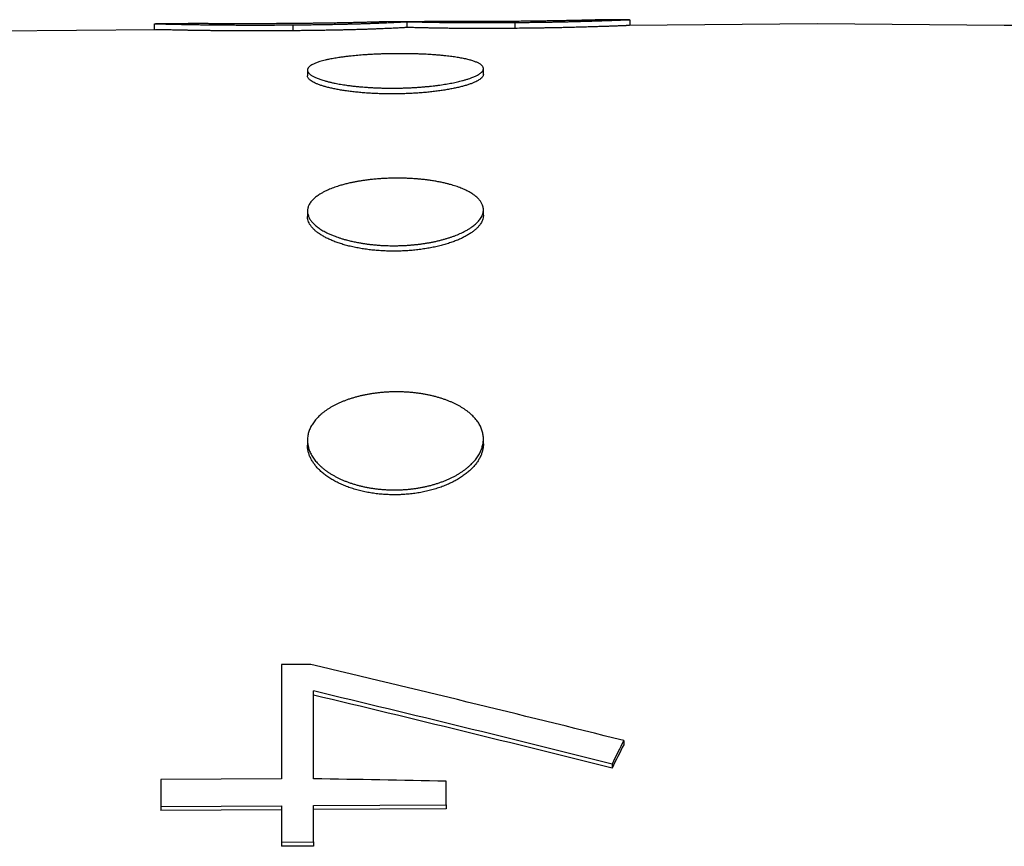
# Model space of a CAD drawing. Header units: millimetres. Extents: x 8 to 399, y 12 to 198.
# Tile 9 of 53: x 71.15 to 79.54, y 188.07 to 195.12. Entities that reach past the tile are written whole.
import ezdxf

# ---------------------------------------------------------------- set-up
doc = ezdxf.new("R2010")
doc.units = ezdxf.units.MM

msp = doc.modelspace()

# ---------------------------------------------------------------- linework, layer by layer
at = {"color": 7, "linetype": 'Continuous', "lineweight": 30}
for p, q in [((72.2953, 195.0332), (72.2953, 195.0828)), ((72.5823, 195.0857), (72.3023, 195.0832)), ((73.4744, 195.0742), (73.4744, 195.0241)), ((74.596, 195.1033), (74.2746, 195.1005)), ((74.4465, 195.1017), (74.4465, 195.0517)), ((75.3688, 195.0946), (75.3688, 195.0445)), ((76.3453, 195.1185), (76.0645, 195.1161)), ((77.9494, 195.0825), (76.3453, 195.0685)), ((76.3494, 195.1183), (76.3494, 195.0686)), ((79.5412, 195.0686), (77.9494, 195.0825)), ((72.3023, 195.0332), (70.7616, 195.0198)), ((73.5994, 194.6882), (73.5994, 194.6392)), ((75.0994, 194.652), (75.0994, 194.701)), ((73.5994, 193.4849), (73.5994, 193.4387)), ((75.0994, 193.4508), (75.0994, 193.497)), ((73.5994, 191.5313), (73.5994, 191.4898)), ((75.0994, 191.5006), (75.0994, 191.5421)), ((73.6289, 189.6183), (73.3764, 189.6167)), ((73.3764, 189.6167), (73.3764, 188.6424)), ((73.6517, 188.6441), (73.6517, 189.392)), ((76.2962, 188.9693), (76.2962, 188.9341)), ((76.1965, 188.7691), (76.1965, 188.7339)), ((73.3764, 188.6424), (72.3494, 188.6361)), ((72.3494, 188.6361), (72.3494, 188.407)), ((74.7818, 188.422), (74.7818, 188.6218)), ((72.3494, 188.407), (73.3764, 188.4134)), ((72.3494, 188.407), (72.3494, 188.3718)), ((73.3764, 188.4134), (73.3764, 188.1024)), ((73.6517, 188.4151), (74.7818, 188.422)), ((73.6517, 188.104), (73.6517, 188.4151)), ((74.7818, 188.422), (74.7818, 188.3868)), ((73.3764, 188.3781), (72.3494, 188.3718)), ((74.7818, 188.3868), (73.6517, 188.3798)), ((73.3764, 188.1024), (73.6517, 188.104)), ((73.3764, 188.1024), (73.3764, 188.0671)), ((73.6517, 188.0688), (73.3764, 188.0671)), ((73.6517, 188.104), (73.6517, 188.0688))]:
    msp.add_line(p, q, dxfattribs=at)
msp.add_arc((79.4539, 185.069), 10, 82, 89.5, dxfattribs=at)
for centre, major_axis, ratio, start_param, end_param in [((77.8967, 173.7723), (58.0507, -15.826), 0.237692, 1.663023, 1.708936), ((77.0398, 173.7692), (58.5541, -15.8048), 0.235868, 1.648749, 1.692153), ((77.0364, 173.7701), (58.4145, -15.7671), 0.235868, 1.648725, 1.692233), ((76.2944, 174.1787), (5.6118, 20.9442), 0.23459, 0.851426, 0.864788), ((76.2943, 174.1786), (5.5984, 20.8943), 0.23459, 0.851418, 0.864812), ((214.002, 170.3027), (618.4713, -15.7529), 0.024503, 1.79847, 1.800346)]:
    msp.add_ellipse(centre, major_axis=major_axis, ratio=ratio, start_param=start_param, end_param=end_param, dxfattribs=at)
for points, knots in [([(72.2953, 195.0828), (72.296, 195.0829), (72.2971, 195.0831), (72.2995, 195.0832), (72.3021, 195.0832), (72.3057, 195.0833), (72.3102, 195.0832), (72.3159, 195.0832), (72.3239, 195.083), (72.3352, 195.0828), (72.3506, 195.0825), (72.3688, 195.0821), (72.39, 195.0817), (72.4142, 195.0811), (72.4408, 195.0806), (72.4694, 195.0799), (72.5, 195.0793), (72.5329, 195.0787), (72.5679, 195.078), (72.6053, 195.0773), (72.6449, 195.0767), (72.6866, 195.076), (72.7301, 195.0755), (72.7752, 195.0749), (72.8218, 195.0744), (72.8698, 195.0739), (72.9215, 195.0735), (72.9768, 195.0732), (73.0357, 195.0729), (73.0958, 195.0728), (73.1571, 195.0727), (73.2194, 195.0728), (73.2771, 195.073), (73.3301, 195.0732), (73.3781, 195.0735), (73.4262, 195.0738), (73.4583, 195.0741), (73.4744, 195.0742)], [0, 0, 0, 0, 0.036836, 0.055269, 0.073701, 0.09137, 0.109039, 0.126791, 0.144543, 0.173305, 0.202087, 0.230845, 0.260442, 0.290066, 0.319666, 0.34841, 0.377174, 0.405921, 0.435407, 0.464914, 0.494396, 0.524395, 0.554416, 0.584424, 0.615038, 0.645669, 0.676282, 0.711594, 0.746927, 0.782243, 0.818282, 0.854342, 0.890382, 0.917758, 0.945137, 0.972568, 1, 1, 1, 1]), ([(73.4685, 195.0856), (73.4506, 195.0855), (73.415, 195.0852), (73.3627, 195.0848), (73.3114, 195.0844), (73.2614, 195.0842), (73.2115, 195.0839), (73.1614, 195.0838), (73.1115, 195.0836), (73.0617, 195.0836), (73.0125, 195.0836), (72.9715, 195.0836), (72.9387, 195.0837), (72.9136, 195.0838), (72.889, 195.0839), (72.8647, 195.084), (72.8408, 195.0841), (72.8174, 195.0842), (72.7945, 195.0843), (72.7726, 195.0845), (72.7518, 195.0846), (72.7322, 195.0848), (72.7134, 195.0849), (72.6953, 195.085), (72.6779, 195.0852), (72.6616, 195.0853), (72.6468, 195.0854), (72.6315, 195.0855), (72.6162, 195.0856), (72.602, 195.0857), (72.5908, 195.0857), (72.5851, 195.0857), (72.5823, 195.0857)], [0, 0, 0, 0, 0.046434, 0.092878, 0.136513, 0.180211, 0.224135, 0.268144, 0.313154, 0.358274, 0.403757, 0.449377, 0.474158, 0.498939, 0.52387, 0.548802, 0.574147, 0.599491, 0.624975, 0.650456, 0.675248, 0.700041, 0.725033, 0.750027, 0.775674, 0.801317, 0.827257, 0.853201, 0.889467, 0.925911, 0.96289, 1, 1, 1, 1]), ([(74.2746, 195.1005), (74.2726, 195.1004), (74.2687, 195.1004), (74.2612, 195.1002), (74.2524, 195.1), (74.2428, 195.0998), (74.2327, 195.0995), (74.2224, 195.0992), (74.211, 195.0989), (74.1983, 195.0985), (74.1843, 195.0981), (74.1691, 195.0977), (74.1528, 195.0972), (74.1357, 195.0967), (74.118, 195.0962), (74.0995, 195.0957), (74.08, 195.0952), (74.0592, 195.0947), (74.0373, 195.0942), (74.0147, 195.0937), (73.9913, 195.0931), (73.9664, 195.0926), (73.9396, 195.092), (73.9112, 195.0915), (73.8823, 195.091), (73.8526, 195.0904), (73.8223, 195.0899), (73.7914, 195.0894), (73.7602, 195.0889), (73.7286, 195.0885), (73.6967, 195.0881), (73.6645, 195.0877), (73.6322, 195.0873), (73.5888, 195.0868), (73.5342, 195.0862), (73.4904, 195.0858), (73.4685, 195.0856)], [0, 0, 0, 0, 0.030205, 0.060456, 0.090858, 0.121313, 0.1466, 0.171885, 0.197334, 0.222782, 0.248815, 0.274848, 0.301097, 0.327345, 0.351886, 0.376425, 0.401239, 0.426055, 0.451562, 0.47707, 0.50275, 0.528427, 0.556957, 0.585492, 0.614252, 0.643013, 0.672357, 0.701702, 0.731199, 0.760696, 0.790411, 0.820125, 0.849948, 0.879772, 0.939856, 1, 1, 1, 1]), ([(73.4744, 195.0742), (73.4918, 195.0744), (73.5267, 195.0747), (73.579, 195.0752), (73.6314, 195.0759), (73.6838, 195.0766), (73.7362, 195.0774), (73.7881, 195.0783), (73.8396, 195.0792), (73.8902, 195.0803), (73.9373, 195.0814), (73.9808, 195.0825), (74.0209, 195.0836), (74.0599, 195.0848), (74.0975, 195.0859), (74.1336, 195.0872), (74.1678, 195.0884), (74.2003, 195.0897), (74.2312, 195.0909), (74.2604, 195.0922), (74.2876, 195.0934), (74.3128, 195.0945), (74.3373, 195.0957), (74.3605, 195.0969), (74.3822, 195.098), (74.401, 195.099), (74.4167, 195.0999), (74.4283, 195.1006), (74.4363, 195.1011), (74.4418, 195.1014), (74.4449, 195.1016), (74.4465, 195.1017)], [0, 0, 0, 0, 0.037403, 0.074807, 0.112193, 0.149955, 0.187814, 0.225697, 0.26355, 0.301339, 0.339056, 0.3709, 0.402858, 0.434859, 0.466841, 0.498756, 0.530572, 0.562382, 0.594296, 0.626252, 0.658195, 0.690079, 0.72187, 0.76026, 0.798755, 0.83729, 0.875794, 0.914193, 0.942784, 0.971392, 1, 1, 1, 1]), ([(74.4465, 195.0517), (74.4449, 195.0516), (74.4418, 195.0514), (74.4362, 195.0511), (74.4293, 195.0506), (74.42, 195.0501), (74.4076, 195.0494), (74.3919, 195.0485), (74.3735, 195.0475), (74.3527, 195.0464), (74.3292, 195.0453), (74.3033, 195.0441), (74.2752, 195.0428), (74.2452, 195.0415), (74.213, 195.0401), (74.1787, 195.0388), (74.1426, 195.0375), (74.1054, 195.0362), (74.0675, 195.035), (74.0291, 195.0338), (73.9895, 195.0327), (73.9488, 195.0316), (73.9074, 195.0307), (73.8639, 195.0297), (73.8183, 195.0288), (73.7706, 195.0279), (73.7225, 195.0271), (73.6738, 195.0264), (73.6244, 195.0257), (73.5744, 195.0252), (73.5244, 195.0246), (73.4911, 195.0243), (73.4744, 195.0241)], [0, 0, 0, 0, 0.028089, 0.056191, 0.084276, 0.112339, 0.147314, 0.182415, 0.217562, 0.252689, 0.287741, 0.322684, 0.356676, 0.390797, 0.424973, 0.459134, 0.493221, 0.52719, 0.558786, 0.590462, 0.622197, 0.65395, 0.685671, 0.717296, 0.752195, 0.787126, 0.822068, 0.85698, 0.892716, 0.92847, 0.964241, 1, 1, 1, 1]), ([(74.4465, 195.1017), (74.4498, 195.1016), (74.4564, 195.1016), (74.467, 195.1014), (74.4801, 195.1011), (74.4964, 195.1007), (74.5165, 195.1002), (74.5392, 195.0997), (74.5643, 195.0991), (74.592, 195.0984), (74.6221, 195.0978), (74.6546, 195.0971), (74.6891, 195.0965), (74.7232, 195.0959), (74.7561, 195.0954), (74.7874, 195.0949), (74.82, 195.0945), (74.8574, 195.0942), (74.8999, 195.0938), (74.9475, 195.0935), (74.9965, 195.0933), (75.0463, 195.0932), (75.0978, 195.0932), (75.1507, 195.0933), (75.2049, 195.0935), (75.2594, 195.0938), (75.3141, 195.0941), (75.3506, 195.0944), (75.3688, 195.0946)], [0, 0, 0, 0, 0.031392, 0.062784, 0.094163, 0.134461, 0.174898, 0.215384, 0.255846, 0.296225, 0.336485, 0.376103, 0.415758, 0.455376, 0.486255, 0.517177, 0.548096, 0.578969, 0.619904, 0.66095, 0.702045, 0.743113, 0.784066, 0.827208, 0.870397, 0.913617, 0.956834, 1, 1, 1, 1]), ([(75.3688, 195.0445), (75.3555, 195.0444), (75.329, 195.0442), (75.2893, 195.0439), (75.242, 195.0436), (75.1874, 195.0434), (75.1256, 195.0432), (75.0689, 195.0431), (75.0175, 195.0432), (74.9715, 195.0433), (74.9265, 195.0436), (74.8838, 195.0439), (74.8437, 195.0443), (74.8062, 195.0447), (74.7701, 195.0452), (74.7355, 195.0457), (74.7026, 195.0462), (74.6694, 195.0468), (74.6363, 195.0475), (74.6039, 195.0482), (74.5742, 195.0488), (74.5473, 195.0495), (74.524, 195.05), (74.5042, 195.0505), (74.4872, 195.0509), (74.4721, 195.0513), (74.4586, 195.0515), (74.4505, 195.0516), (74.4465, 195.0517)], [0, 0, 0, 0, 0.031393, 0.062786, 0.094164, 0.143527, 0.192918, 0.242275, 0.280538, 0.318864, 0.357199, 0.395472, 0.430186, 0.465012, 0.499907, 0.534813, 0.569668, 0.604402, 0.645929, 0.68758, 0.729279, 0.770944, 0.812484, 0.849934, 0.887425, 0.924958, 0.962503, 1, 1, 1, 1]), ([(75.3578, 195.104), (75.3402, 195.1039), (75.305, 195.1036), (75.257, 195.1032), (75.2138, 195.103), (75.1754, 195.1027), (75.1372, 195.1026), (75.0988, 195.1024), (75.0606, 195.1023), (75.0225, 195.1022), (74.9849, 195.1022), (74.9522, 195.1022), (74.924, 195.1022), (74.9001, 195.1023), (74.8768, 195.1023), (74.8538, 195.1024), (74.8314, 195.1025), (74.8096, 195.1026), (74.7886, 195.1027), (74.7686, 195.1028), (74.7498, 195.1029), (74.7318, 195.103), (74.7147, 195.1031), (74.6981, 195.1031), (74.6823, 195.1032), (74.6672, 195.1033), (74.6531, 195.1033), (74.6396, 195.1033), (74.6271, 195.1034), (74.6155, 195.1034), (74.605, 195.1033), (74.599, 195.1033), (74.596, 195.1033)], [0, 0, 0, 0, 0.053781, 0.107589, 0.146916, 0.186295, 0.225847, 0.265464, 0.305957, 0.346553, 0.387522, 0.428626, 0.456249, 0.48387, 0.511662, 0.539453, 0.567879, 0.596305, 0.624983, 0.653663, 0.68129, 0.708917, 0.736702, 0.764487, 0.792757, 0.821026, 0.849474, 0.877921, 0.908287, 0.938717, 0.96933, 1, 1, 1, 1]), ([(76.0645, 195.1161), (76.0626, 195.1161), (76.0589, 195.116), (76.0517, 195.1159), (76.0425, 195.1157), (76.0295, 195.1154), (76.0157, 195.1151), (76.0013, 195.1147), (75.9894, 195.1144), (75.9765, 195.1141), (75.9624, 195.1137), (75.9474, 195.1134), (75.9318, 195.113), (75.9158, 195.1126), (75.8995, 195.1122), (75.8824, 195.1118), (75.8586, 195.1113), (75.8335, 195.1108), (75.8073, 195.1102), (75.787, 195.1098), (75.7662, 195.1094), (75.7378, 195.1089), (75.7086, 195.1084), (75.6786, 195.1079), (75.6557, 195.1075), (75.6323, 195.1072), (75.5964, 195.1067), (75.5577, 195.1062), (75.5164, 195.1057), (75.485, 195.1053), (75.4534, 195.105), (75.411, 195.1045), (75.3791, 195.1042), (75.3578, 195.104)], [0, 0, 0, 0, 0.033208, 0.066472, 0.100022, 0.13371, 0.183486, 0.208529, 0.23357, 0.259197, 0.284825, 0.310692, 0.336559, 0.36049, 0.384422, 0.40853, 0.432639, 0.481822, 0.506561, 0.531299, 0.556221, 0.581145, 0.631237, 0.656677, 0.682115, 0.707696, 0.73328, 0.799334, 0.832493, 0.865652, 0.899199, 0.932747, 1, 1, 1, 1]), ([(75.3688, 195.0946), (75.3938, 195.0948), (75.4313, 195.0952), (75.4812, 195.0957), (75.5186, 195.0962), (75.5558, 195.0967), (75.5929, 195.0972), (75.6299, 195.0978), (75.6668, 195.0984), (75.7035, 195.0991), (75.7401, 195.0999), (75.7764, 195.1006), (75.8119, 195.1014), (75.8464, 195.1022), (75.8799, 195.1031), (75.9127, 195.1039), (75.945, 195.1048), (75.9768, 195.1057), (76.008, 195.1067), (76.0384, 195.1076), (76.0676, 195.1085), (76.0953, 195.1094), (76.1216, 195.1103), (76.1469, 195.1112), (76.1712, 195.1121), (76.1943, 195.1129), (76.2159, 195.1137), (76.236, 195.1145), (76.254, 195.1152), (76.27, 195.1158), (76.2839, 195.1163), (76.2963, 195.1168), (76.3073, 195.1173), (76.3168, 195.1176), (76.3249, 195.1179), (76.332, 195.1182), (76.3377, 195.1184), (76.3423, 195.1185), (76.3462, 195.1185), (76.3484, 195.1185), (76.3491, 195.1184), (76.3494, 195.1183)], [0, 0, 0, 0, 0.0499575, 0.0749572, 0.0999765, 0.1249735, 0.1499698, 0.1750967, 0.2002235, 0.2257368, 0.2512514, 0.2768766, 0.3024998, 0.3272434, 0.3519864, 0.376923, 0.4018604, 0.427326, 0.4527919, 0.4784187, 0.5040444, 0.5287855, 0.5535269, 0.5784526, 0.6033768, 0.6289772, 0.6545781, 0.6804306, 0.7062841, 0.7290815, 0.7518771, 0.7748728, 0.7978694, 0.8214063, 0.8449454, 0.868609, 0.8922726, 0.9128864, 0.9335249, 0.9667392, 1, 1, 1, 1]), ([(76.3453, 195.0685), (76.3441, 195.0685), (76.3416, 195.0685), (76.3359, 195.0683), (76.329, 195.0681), (76.3215, 195.0678), (76.3132, 195.0675), (76.3043, 195.0671), (76.294, 195.0667), (76.2824, 195.0663), (76.2694, 195.0658), (76.255, 195.0652), (76.2395, 195.0646), (76.2229, 195.064), (76.2051, 195.0633), (76.186, 195.0626), (76.1656, 195.0618), (76.1438, 195.0611), (76.121, 195.0603), (76.097, 195.0595), (76.072, 195.0587), (76.0462, 195.0578), (76.0197, 195.057), (75.9926, 195.0562), (75.9647, 195.0554), (75.936, 195.0545), (75.9066, 195.0537), (75.8762, 195.0529), (75.8451, 195.0522), (75.8124, 195.0514), (75.7783, 195.0506), (75.7427, 195.0499), (75.7068, 195.0492), (75.6703, 195.0485), (75.6332, 195.0478), (75.5956, 195.0472), (75.5576, 195.0467), (75.5197, 195.0461), (75.4819, 195.0457), (75.4317, 195.0451), (75.394, 195.0448), (75.3688, 195.0445)], [0, 0, 0, 0, 0.026764, 0.053577, 0.080502, 0.107454, 0.129776, 0.152096, 0.174565, 0.197033, 0.219978, 0.242924, 0.266013, 0.289101, 0.312594, 0.336085, 0.359763, 0.383443, 0.407619, 0.431796, 0.456119, 0.480443, 0.504458, 0.528474, 0.552605, 0.576736, 0.601263, 0.625788, 0.650475, 0.675162, 0.70198, 0.7288, 0.755732, 0.782662, 0.809998, 0.837335, 0.864825, 0.892316, 0.919198, 0.946104, 1, 1, 1, 1]), ([(73.4744, 195.0241), (73.4537, 195.024), (73.4124, 195.0237), (73.3523, 195.0233), (73.294, 195.023), (73.2378, 195.0228), (73.1817, 195.0227), (73.1255, 195.0227), (73.0695, 195.0228), (73.0137, 195.023), (72.9584, 195.0232), (72.9086, 195.0236), (72.8644, 195.0239), (72.8255, 195.0243), (72.7873, 195.0247), (72.7496, 195.0252), (72.7125, 195.0257), (72.676, 195.0262), (72.6407, 195.0267), (72.607, 195.0273), (72.5751, 195.0278), (72.5448, 195.0284), (72.5159, 195.029), (72.4881, 195.0295), (72.4617, 195.0301), (72.4368, 195.0306), (72.4136, 195.0311), (72.3931, 195.0316), (72.3752, 195.032), (72.3597, 195.0323), (72.3459, 195.0326), (72.3337, 195.0329), (72.3231, 195.0331), (72.3141, 195.0332), (72.307, 195.0333), (72.3039, 195.0332), (72.3023, 195.0332)], [0, 0, 0, 0, 0.038122, 0.076251, 0.110998, 0.145796, 0.180772, 0.215813, 0.251568, 0.287392, 0.323419, 0.359521, 0.386246, 0.412971, 0.439856, 0.466741, 0.494123, 0.521503, 0.549083, 0.576662, 0.60337, 0.630135, 0.657064, 0.684044, 0.711676, 0.73937, 0.767262, 0.795226, 0.820296, 0.845367, 0.870648, 0.895931, 0.921841, 0.947751, 0.973875, 1, 1, 1, 1]), ([(74.3494, 194.5345), (74.339, 194.5344), (74.3183, 194.5343), (74.2873, 194.5345), (74.2562, 194.535), (74.225, 194.5358), (74.1939, 194.5369), (74.1627, 194.5383), (74.1318, 194.54), (74.1015, 194.542), (74.0721, 194.5443), (74.0401, 194.5471), (74.0054, 194.5506), (73.9685, 194.5549), (73.9356, 194.5593), (73.9065, 194.5636), (73.8812, 194.5677), (73.8571, 194.572), (73.8313, 194.577), (73.8041, 194.5827), (73.776, 194.5894), (73.7518, 194.5958), (73.7311, 194.6019), (73.7136, 194.6074), (73.6975, 194.6131), (73.6826, 194.6188), (73.6689, 194.6246), (73.6562, 194.6305), (73.6447, 194.6366), (73.6343, 194.6428), (73.6253, 194.6491), (73.6176, 194.6553), (73.6113, 194.6615), (73.6058, 194.6684), (73.6015, 194.676), (73.5992, 194.6843), (73.5993, 194.6919), (73.6011, 194.6988), (73.6041, 194.705), (73.6084, 194.711), (73.6145, 194.7175), (73.6232, 194.7246), (73.6349, 194.7323), (73.6479, 194.7391), (73.6613, 194.7452), (73.6746, 194.7506), (73.6889, 194.7557), (73.7061, 194.7613), (73.7266, 194.7672), (73.7511, 194.7735), (73.7754, 194.779), (73.799, 194.7837), (73.8211, 194.7879), (73.8439, 194.7917), (73.8701, 194.7958), (73.9003, 194.8001), (73.9348, 194.8045), (73.9678, 194.8082), (73.9988, 194.8113), (74.0273, 194.8139), (74.056, 194.8163), (74.0882, 194.8186), (74.1246, 194.821), (74.1652, 194.8232), (74.2031, 194.8249), (74.2381, 194.8262), (74.2726, 194.8272), (74.3097, 194.828), (74.3465, 194.8284), (74.3804, 194.8286), (74.4151, 194.8286), (74.4534, 194.8282), (74.495, 194.8274), (74.5329, 194.8264), (74.5671, 194.8251), (74.5973, 194.8238), (74.6267, 194.8222), (74.6588, 194.8203), (74.6934, 194.8178), (74.7304, 194.8148), (74.7633, 194.8116), (74.7924, 194.8085), (74.8176, 194.8055), (74.8418, 194.8023), (74.8648, 194.7989), (74.8871, 194.7953), (74.9086, 194.7916), (74.9292, 194.7876), (74.9491, 194.7833), (74.9678, 194.7789), (74.9853, 194.7744), (75.0014, 194.7697), (75.0162, 194.7649), (75.03, 194.76), (75.0426, 194.7548), (75.0541, 194.7495), (75.0645, 194.744), (75.0736, 194.7383), (75.0812, 194.7326), (75.0875, 194.7268), (75.093, 194.7203), (75.0972, 194.713), (75.0995, 194.7049), (75.0994, 194.6973), (75.0976, 194.6902), (75.0946, 194.6839), (75.0903, 194.6776), (75.0842, 194.6707), (75.0755, 194.6629), (75.0638, 194.6545), (75.0509, 194.6468), (75.0374, 194.6398), (75.0241, 194.6336), (75.0098, 194.6276), (74.9927, 194.621), (74.9721, 194.6138), (74.9476, 194.6062), (74.9233, 194.5994), (74.8998, 194.5934), (74.8777, 194.5881), (74.8549, 194.5831), (74.8314, 194.5784), (74.8071, 194.5738), (74.7817, 194.5694), (74.7554, 194.5652), (74.7281, 194.5612), (74.7, 194.5574), (74.6716, 194.5539), (74.6429, 194.5507), (74.614, 194.5478), (74.5845, 194.5452), (74.5544, 194.5428), (74.5236, 194.5407), (74.4923, 194.5388), (74.4606, 194.5373), (74.4262, 194.536), (74.3891, 194.535), (74.3626, 194.5347), (74.3494, 194.5345)], [0, 0, 0, 0, 0.006589, 0.013178, 0.019813, 0.026447, 0.033226, 0.040006, 0.046835, 0.053664, 0.060253, 0.066842, 0.075781, 0.084728, 0.093667, 0.100496, 0.107325, 0.113916, 0.120507, 0.129449, 0.138398, 0.14734, 0.15417, 0.161001, 0.167594, 0.174187, 0.180826, 0.187465, 0.194248, 0.201031, 0.207864, 0.214698, 0.221289, 0.227881, 0.236825, 0.245775, 0.254719, 0.261551, 0.268383, 0.274973, 0.281563, 0.290504, 0.299452, 0.308393, 0.315223, 0.322053, 0.328644, 0.335235, 0.344177, 0.353127, 0.362069, 0.3689, 0.375731, 0.382324, 0.388917, 0.397862, 0.406814, 0.415759, 0.422592, 0.429425, 0.436017, 0.442609, 0.451553, 0.460503, 0.469447, 0.476279, 0.483111, 0.491538, 0.499965, 0.506557, 0.513148, 0.522092, 0.531042, 0.539985, 0.546817, 0.553649, 0.56024, 0.566832, 0.575775, 0.584725, 0.593668, 0.600499, 0.60733, 0.613925, 0.62052, 0.62716, 0.633801, 0.640586, 0.647371, 0.654206, 0.661041, 0.667636, 0.674231, 0.680872, 0.687513, 0.694299, 0.701085, 0.707921, 0.714757, 0.721347, 0.727937, 0.736879, 0.745828, 0.754769, 0.7616, 0.768431, 0.775017, 0.781603, 0.790538, 0.799481, 0.808417, 0.815243, 0.822069, 0.828657, 0.835245, 0.844184, 0.85313, 0.862068, 0.868896, 0.875724, 0.882318, 0.888913, 0.895552, 0.902192, 0.908976, 0.915761, 0.922595, 0.929429, 0.936024, 0.94262, 0.949262, 0.955903, 0.962689, 0.969475, 0.976311, 0.983147, 0.991574, 1, 1, 1, 1]), ([(75.099, 194.652), (75.0989, 194.6496), (75.0989, 194.6439), (75.0948, 194.6348), (75.0874, 194.6247), (75.0764, 194.6145), (75.0622, 194.6044), (75.0448, 194.5944), (75.0243, 194.5845), (75.0006, 194.5748), (74.9739, 194.5653), (74.9444, 194.5562), (74.9123, 194.5474), (74.8776, 194.539), (74.8405, 194.531), (74.8011, 194.5236), (74.7596, 194.5167), (74.7163, 194.5104), (74.6714, 194.5047), (74.625, 194.4997), (74.5772, 194.4954), (74.5284, 194.4919), (74.4788, 194.489), (74.4323, 194.4871), (74.3891, 194.4859), (74.3458, 194.4853), (74.2989, 194.4853), (74.2485, 194.486), (74.1985, 194.4876), (74.1493, 194.4899), (74.101, 194.4929), (74.0539, 194.4967), (74.0081, 194.5012), (73.9638, 194.5064), (73.9212, 194.5122), (73.8807, 194.5186), (73.8423, 194.5257), (73.8062, 194.5332), (73.7725, 194.5412), (73.7414, 194.5496), (73.7131, 194.5584), (73.6878, 194.5676), (73.6654, 194.577), (73.6461, 194.5866), (73.63, 194.5964), (73.6172, 194.6064), (73.6077, 194.6163), (73.6019, 194.6263), (73.5992, 194.634), (73.5997, 194.6382), (73.5998, 194.6392)], [0, 0, 0, 0, 0.015477, 0.036898, 0.058304, 0.079784, 0.101288, 0.122767, 0.144174, 0.165587, 0.187074, 0.208585, 0.230072, 0.251486, 0.272918, 0.294424, 0.315954, 0.33746, 0.358892, 0.38033, 0.401841, 0.423378, 0.444889, 0.466327, 0.483182, 0.500037, 0.521453, 0.542942, 0.564456, 0.585945, 0.607361, 0.628777, 0.650266, 0.67178, 0.693268, 0.714684, 0.736106, 0.757601, 0.77912, 0.800615, 0.822037, 0.843466, 0.864968, 0.886496, 0.907998, 0.929427, 0.950853, 0.972351, 0.993875, 1, 1, 1, 1]), ([(74.3494, 193.1903), (74.339, 193.1903), (74.3183, 193.1902), (74.2873, 193.1908), (74.2562, 193.1919), (74.225, 193.1936), (74.1939, 193.1958), (74.1627, 193.1986), (74.1318, 193.2019), (74.1015, 193.2058), (74.0721, 193.2101), (74.0401, 193.2155), (74.0054, 193.2221), (73.9685, 193.2302), (73.9356, 193.2384), (73.9065, 193.2466), (73.8812, 193.2543), (73.8571, 193.2624), (73.8313, 193.2717), (73.8041, 193.2826), (73.776, 193.2951), (73.7518, 193.3072), (73.7311, 193.3187), (73.7136, 193.3293), (73.6975, 193.34), (73.6826, 193.3508), (73.6689, 193.3619), (73.6562, 193.3732), (73.6447, 193.3849), (73.6343, 193.3968), (73.6253, 193.4088), (73.6176, 193.4209), (73.6113, 193.4329), (73.6058, 193.4462), (73.6015, 193.461), (73.5992, 193.4773), (73.5993, 193.4922), (73.6011, 193.5058), (73.6041, 193.5179), (73.6084, 193.5297), (73.6145, 193.5427), (73.6232, 193.5569), (73.6349, 193.5722), (73.6479, 193.586), (73.6613, 193.5983), (73.6746, 193.6091), (73.6889, 193.6196), (73.7061, 193.6309), (73.7266, 193.643), (73.7511, 193.6557), (73.7754, 193.6669), (73.799, 193.6767), (73.8211, 193.6852), (73.8439, 193.6931), (73.8701, 193.7016), (73.9003, 193.7104), (73.9348, 193.7193), (73.9678, 193.7269), (73.9988, 193.7333), (74.0273, 193.7386), (74.056, 193.7434), (74.0882, 193.7482), (74.1246, 193.753), (74.1652, 193.7573), (74.2031, 193.7606), (74.2381, 193.763), (74.2726, 193.7649), (74.3097, 193.7662), (74.3465, 193.7668), (74.3804, 193.7669), (74.4151, 193.7664), (74.4534, 193.7652), (74.495, 193.7631), (74.5329, 193.7603), (74.5671, 193.7572), (74.5973, 193.754), (74.6267, 193.7503), (74.6588, 193.7458), (74.6934, 193.7402), (74.7304, 193.7332), (74.7633, 193.7262), (74.7924, 193.7191), (74.8176, 193.7124), (74.8418, 193.7054), (74.8648, 193.698), (74.8871, 193.6903), (74.9086, 193.6821), (74.9292, 193.6735), (74.9491, 193.6645), (74.9678, 193.6552), (74.9853, 193.6456), (75.0014, 193.6358), (75.0162, 193.6258), (75.03, 193.6155), (75.0426, 193.6049), (75.0541, 193.594), (75.0645, 193.5827), (75.0736, 193.5712), (75.0812, 193.5597), (75.0875, 193.5481), (75.093, 193.5351), (75.0972, 193.5206), (75.0995, 193.5045), (75.0994, 193.4896), (75.0976, 193.4759), (75.0946, 193.4636), (75.0903, 193.4514), (75.0842, 193.4381), (75.0755, 193.4233), (75.0638, 193.4073), (75.0509, 193.3927), (75.0374, 193.3796), (75.0241, 193.368), (75.0098, 193.3567), (74.9927, 193.3444), (74.9721, 193.3312), (74.9476, 193.3172), (74.9233, 193.3047), (74.8998, 193.2937), (74.8777, 193.2842), (74.8549, 193.2752), (74.8314, 193.2666), (74.8071, 193.2584), (74.7817, 193.2505), (74.7554, 193.243), (74.7281, 193.2359), (74.7, 193.2292), (74.6716, 193.2231), (74.6429, 193.2175), (74.614, 193.2124), (74.5845, 193.2079), (74.5544, 193.2038), (74.5236, 193.2002), (74.4923, 193.1971), (74.4606, 193.1946), (74.4262, 193.1925), (74.3891, 193.1909), (74.3626, 193.1905), (74.3494, 193.1903)], [0, 0, 0, 0, 0.006589, 0.013178, 0.019813, 0.026447, 0.033226, 0.040006, 0.046835, 0.053664, 0.060253, 0.066842, 0.075781, 0.084728, 0.093667, 0.100496, 0.107325, 0.113916, 0.120507, 0.129449, 0.138398, 0.14734, 0.15417, 0.161001, 0.167594, 0.174187, 0.180826, 0.187465, 0.194248, 0.201031, 0.207864, 0.214698, 0.221289, 0.227881, 0.236825, 0.245775, 0.254719, 0.261551, 0.268383, 0.274973, 0.281563, 0.290504, 0.299452, 0.308393, 0.315223, 0.322053, 0.328644, 0.335235, 0.344177, 0.353127, 0.362069, 0.3689, 0.375731, 0.382324, 0.388917, 0.397862, 0.406814, 0.415759, 0.422592, 0.429425, 0.436017, 0.442609, 0.451553, 0.460503, 0.469447, 0.476279, 0.483111, 0.491538, 0.499965, 0.506557, 0.513148, 0.522092, 0.531042, 0.539985, 0.546817, 0.553649, 0.56024, 0.566832, 0.575775, 0.584725, 0.593668, 0.600499, 0.60733, 0.613925, 0.62052, 0.62716, 0.633801, 0.640586, 0.647371, 0.654206, 0.661041, 0.667636, 0.674231, 0.680872, 0.687513, 0.694299, 0.701085, 0.707921, 0.714757, 0.721347, 0.727937, 0.736879, 0.745828, 0.754769, 0.7616, 0.768431, 0.775017, 0.781603, 0.790538, 0.799481, 0.808417, 0.815243, 0.822069, 0.828657, 0.835245, 0.844184, 0.85313, 0.862068, 0.868896, 0.875724, 0.882318, 0.888913, 0.895552, 0.902192, 0.908976, 0.915761, 0.922595, 0.929429, 0.936024, 0.94262, 0.949262, 0.955903, 0.962689, 0.969475, 0.976311, 0.983147, 0.991574, 1, 1, 1, 1]), ([(75.099, 193.4508), (75.0989, 193.4461), (75.0989, 193.435), (75.0948, 193.4173), (75.0874, 193.3978), (75.0764, 193.3783), (75.0622, 193.3591), (75.0448, 193.3401), (75.0243, 193.3216), (75.0006, 193.3036), (74.9739, 193.2861), (74.9444, 193.2692), (74.9123, 193.2531), (74.8776, 193.2379), (74.8405, 193.2235), (74.8011, 193.2102), (74.7596, 193.1978), (74.7163, 193.1867), (74.6714, 193.1767), (74.625, 193.168), (74.5772, 193.1605), (74.5284, 193.1544), (74.4788, 193.1496), (74.4323, 193.1465), (74.3891, 193.1447), (74.3458, 193.1439), (74.2989, 193.1442), (74.2485, 193.146), (74.1985, 193.1491), (74.1493, 193.1536), (74.101, 193.1595), (74.0539, 193.1667), (74.0081, 193.1753), (73.9638, 193.1851), (73.9212, 193.196), (73.8807, 193.2081), (73.8423, 193.2213), (73.8062, 193.2355), (73.7725, 193.2506), (73.7414, 193.2665), (73.7131, 193.2832), (73.6878, 193.3005), (73.6654, 193.3184), (73.6461, 193.3369), (73.63, 193.3557), (73.6172, 193.3748), (73.6077, 193.3942), (73.6019, 193.4136), (73.5992, 193.4285), (73.5997, 193.4369), (73.5998, 193.4387)], [0, 0, 0, 0, 0.015477, 0.036898, 0.058304, 0.079784, 0.101288, 0.122767, 0.144174, 0.165587, 0.187074, 0.208585, 0.230072, 0.251486, 0.272918, 0.294424, 0.315954, 0.33746, 0.358892, 0.38033, 0.401841, 0.423378, 0.444889, 0.466327, 0.483182, 0.500037, 0.521453, 0.542942, 0.564456, 0.585945, 0.607361, 0.628777, 0.650266, 0.67178, 0.693268, 0.714684, 0.736106, 0.757601, 0.77912, 0.800615, 0.822037, 0.843466, 0.864968, 0.886496, 0.907998, 0.929427, 0.950853, 0.972351, 0.993875, 1, 1, 1, 1]), ([(74.3494, 191.1073), (74.339, 191.1073), (74.3183, 191.1072), (74.2873, 191.1082), (74.2562, 191.1099), (74.2251, 191.1123), (74.1939, 191.1156), (74.1627, 191.1196), (74.1318, 191.1245), (74.1015, 191.13), (74.0721, 191.1363), (74.0433, 191.1432), (74.015, 191.1508), (73.987, 191.1591), (73.9596, 191.1682), (73.9327, 191.178), (73.9065, 191.1885), (73.8812, 191.1995), (73.8571, 191.2111), (73.8339, 191.223), (73.8116, 191.2356), (73.7901, 191.2488), (73.7695, 191.2626), (73.7498, 191.2768), (73.7311, 191.2917), (73.7136, 191.3068), (73.6975, 191.3222), (73.6826, 191.3377), (73.6689, 191.3536), (73.6562, 191.37), (73.6447, 191.3867), (73.6343, 191.4038), (73.6253, 191.4212), (73.6176, 191.4386), (73.6113, 191.456), (73.6064, 191.4733), (73.6027, 191.4907), (73.6003, 191.5083), (73.5992, 191.526), (73.5995, 191.5438), (73.6011, 191.5616), (73.6041, 191.5792), (73.6084, 191.5965), (73.6139, 191.6135), (73.6207, 191.6304), (73.6289, 191.6473), (73.6384, 191.6639), (73.6492, 191.6804), (73.6613, 191.6967), (73.6746, 191.7126), (73.6889, 191.7279), (73.7043, 191.7428), (73.7209, 191.7573), (73.7387, 191.7716), (73.7576, 191.7854), (73.7777, 191.7989), (73.799, 191.8119), (73.8211, 191.8244), (73.8439, 191.8362), (73.8674, 191.8473), (73.8919, 191.858), (73.9173, 191.8682), (73.9436, 191.8778), (73.9708, 191.8869), (73.9988, 191.8954), (74.0273, 191.9032), (74.0559, 191.9102), (74.0849, 191.9166), (74.1145, 191.9223), (74.1447, 191.9275), (74.1754, 191.9319), (74.2065, 191.9357), (74.2381, 191.9388), (74.2725, 191.9414), (74.3096, 191.9432), (74.3465, 191.944), (74.3804, 191.9439), (74.4116, 191.9431), (74.4428, 191.9416), (74.474, 191.9394), (74.5051, 191.9365), (74.5362, 191.9329), (74.567, 191.9285), (74.5973, 191.9235), (74.6267, 191.9179), (74.6555, 191.9116), (74.6839, 191.9047), (74.7118, 191.8971), (74.7392, 191.8889), (74.7661, 191.88), (74.7923, 191.8704), (74.8176, 191.8602), (74.8418, 191.8496), (74.8648, 191.8386), (74.8871, 191.827), (74.9086, 191.8147), (74.9292, 191.8019), (74.949, 191.7885), (74.9678, 191.7745), (74.9853, 191.7602), (75.0014, 191.7457), (75.0162, 191.7309), (75.03, 191.7157), (75.0426, 191.7001), (75.0541, 191.6839), (75.0645, 191.6674), (75.0735, 191.6505), (75.0812, 191.6336), (75.0875, 191.6166), (75.0924, 191.5996), (75.0961, 191.5823), (75.0985, 191.5649), (75.0995, 191.5473), (75.0993, 191.5295), (75.0976, 191.5116), (75.0946, 191.4938), (75.0903, 191.4763), (75.0848, 191.4589), (75.078, 191.4416), (75.0698, 191.4243), (75.0603, 191.4071), (75.0495, 191.3901), (75.0374, 191.3731), (75.0241, 191.3565), (75.0098, 191.3405), (74.9944, 191.3248), (74.9778, 191.3094), (74.9601, 191.2943), (74.9411, 191.2796), (74.921, 191.2652), (74.8998, 191.2512), (74.8777, 191.2378), (74.8549, 191.2251), (74.8314, 191.213), (74.8071, 191.2015), (74.7817, 191.1904), (74.7554, 191.1799), (74.7281, 191.1699), (74.7, 191.1606), (74.6716, 191.1521), (74.6429, 191.1443), (74.614, 191.1373), (74.5845, 191.131), (74.5544, 191.1254), (74.5237, 191.1204), (74.4923, 191.1162), (74.4606, 191.1128), (74.4262, 191.11), (74.3891, 191.1079), (74.3626, 191.1075), (74.3494, 191.1073)], [0, 0, 0, 0, 0.006583, 0.013178, 0.019806, 0.026447, 0.03322, 0.040005, 0.046827, 0.053663, 0.060246, 0.06684, 0.073523, 0.080206, 0.086936, 0.093667, 0.100489, 0.107324, 0.113909, 0.120506, 0.12719, 0.133875, 0.140608, 0.14734, 0.154164, 0.161001, 0.167588, 0.174187, 0.18082, 0.187464, 0.194241, 0.20103, 0.207857, 0.214697, 0.221283, 0.22788, 0.234566, 0.241252, 0.247985, 0.254719, 0.261544, 0.268383, 0.274967, 0.281562, 0.288246, 0.29493, 0.301662, 0.308393, 0.315217, 0.322053, 0.328638, 0.335235, 0.34192, 0.348605, 0.355337, 0.36207, 0.368895, 0.375732, 0.382319, 0.388917, 0.395604, 0.402291, 0.409026, 0.415761, 0.422587, 0.429427, 0.436013, 0.44261, 0.449296, 0.455982, 0.462715, 0.469449, 0.476275, 0.483113, 0.491528, 0.499967, 0.506553, 0.51315, 0.519835, 0.526521, 0.533254, 0.539988, 0.546813, 0.553651, 0.560237, 0.566834, 0.573519, 0.580204, 0.586938, 0.593671, 0.600496, 0.607333, 0.613922, 0.620522, 0.627157, 0.633803, 0.640582, 0.647373, 0.654201, 0.661042, 0.667632, 0.674233, 0.680868, 0.687515, 0.694294, 0.701086, 0.707916, 0.714758, 0.721342, 0.727938, 0.734622, 0.741306, 0.748039, 0.754771, 0.761595, 0.768432, 0.775012, 0.781604, 0.788284, 0.794964, 0.801691, 0.808419, 0.815238, 0.82207, 0.828653, 0.835247, 0.841929, 0.848611, 0.855341, 0.862071, 0.868893, 0.875727, 0.882315, 0.888915, 0.895549, 0.902194, 0.908972, 0.915762, 0.92259, 0.92943, 0.93602, 0.942621, 0.949257, 0.955904, 0.962684, 0.969476, 0.976305, 0.983148, 0.991562, 1, 1, 1, 1]), ([(75.099, 191.5006), (75.0989, 191.4938), (75.0989, 191.4777), (75.0948, 191.4521), (75.0874, 191.4239), (75.0764, 191.396), (75.0622, 191.3683), (75.0448, 191.3412), (75.0243, 191.3148), (75.0006, 191.2891), (74.9739, 191.2642), (74.9444, 191.2403), (74.9123, 191.2175), (74.8776, 191.196), (74.8405, 191.1758), (74.8011, 191.1571), (74.7596, 191.1398), (74.7163, 191.1242), (74.6714, 191.1103), (74.625, 191.0982), (74.5772, 191.0879), (74.5284, 191.0795), (74.4788, 191.073), (74.4323, 191.0688), (74.3891, 191.0664), (74.3458, 191.0654), (74.2989, 191.066), (74.2485, 191.0687), (74.1985, 191.0733), (74.1493, 191.0799), (74.101, 191.0884), (74.0539, 191.0988), (74.0081, 191.1111), (73.9638, 191.1251), (73.9212, 191.1407), (73.8807, 191.158), (73.8423, 191.1768), (73.8062, 191.1971), (73.7725, 191.2187), (73.7414, 191.2415), (73.7131, 191.2654), (73.6878, 191.2903), (73.6654, 191.3161), (73.6461, 191.3426), (73.63, 191.3697), (73.6172, 191.3973), (73.6077, 191.4252), (73.6019, 191.4534), (73.5992, 191.475), (73.5997, 191.4871), (73.5998, 191.4898)], [0, 0, 0, 0, 0.015477, 0.036898, 0.058304, 0.079784, 0.101288, 0.122767, 0.144174, 0.165587, 0.187074, 0.208585, 0.230072, 0.251486, 0.272918, 0.294424, 0.315954, 0.33746, 0.358892, 0.38033, 0.401841, 0.423378, 0.444889, 0.466327, 0.483182, 0.500037, 0.521453, 0.542942, 0.564456, 0.585945, 0.607361, 0.628777, 0.650266, 0.67178, 0.693268, 0.714684, 0.736106, 0.757601, 0.77912, 0.800615, 0.822037, 0.843466, 0.864968, 0.886496, 0.907998, 0.929427, 0.950853, 0.972351, 0.993875, 1, 1, 1, 1])]:
    msp.add_open_spline(points, degree=3, knots=knots, dxfattribs=at)

doc.saveas('drawing.dxf')
